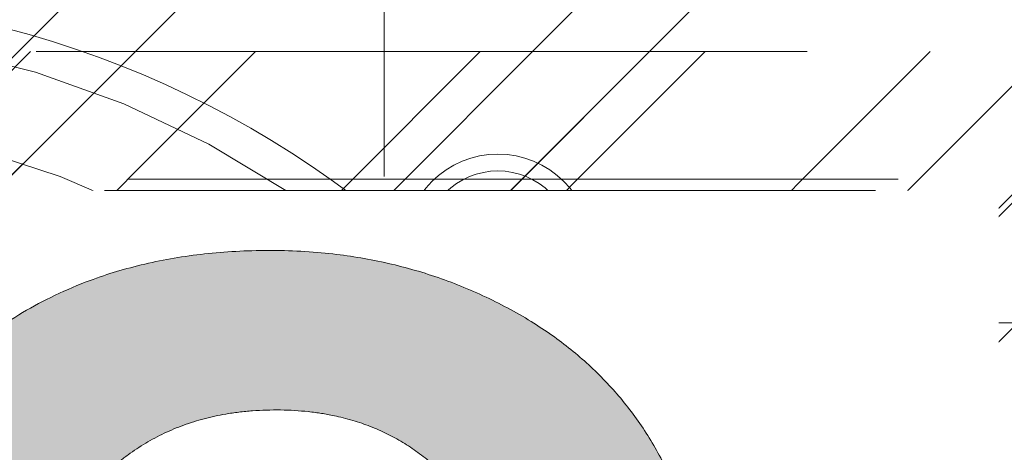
# Model space of a CAD drawing. Header units: inches. Extents: x -467 to -292, y -214 to 28.
# Tile 76 of 81: x -330.739 to -329.037, y 22.087 to 22.835. Entities that reach past the tile are written whole.
import ezdxf

# ---------------------------------------------------------------- set-up
doc = ezdxf.new("R2010")
doc.units = ezdxf.units.IN
doc.header["$LTSCALE"] = 32
doc.header["$MEASUREMENT"] = 0
doc.linetypes.add('Dash Style-1', pattern=[0.083328, 0.041656, -0.041672])
for name, color, linetype, lineweight in [('Black', 7, 'Continuous', 18), ('DashLine', 7, 'Dash Style-1', 13), ('DashLineFill', 7, 'Dash Style-1', 13), ('Drawing', 7, 'Continuous', 18), ('Metal-Black', 7, 'Continuous', 18), ('Metal-DeskStructure', 7, 'Continuous', 13), ('None', 7, 'Continuous', 18), ('Plastic-BracketCover', 7, 'Continuous', 13), ('SolidLine', 7, 'Continuous', 15), ('Wood_1-H', 7, 'Continuous', 13)]:
    doc.layers.add(name, color=color, linetype=linetype, lineweight=lineweight)
doc.layers.add('Electrical', color=1, linetype='Dash Style-1', lineweight=15, true_color=0xff0000)
doc.layers.add('Metal-Leg', color=7, linetype='Continuous', lineweight=18, true_color=0x4c4c4c)
pattern_1 = [(45, (0, 0), (-1.61301565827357, 1.935715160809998), []), (45, (-1.0608, 1.0608), (-0.4723460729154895, 0.4167612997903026), [])]

# ---------------------------------------------------------------- blocks, each defined once
blk = doc.blocks.new('Group-25')
at = {"layer": 'Electrical', "linetype": 'Continuous', "lineweight": 5, "true_color": 0xdd0000}
h = blk.add_hatch(dxfattribs=at)
h.set_pattern_fill('ElectricalHatch', color=12, style=0, pattern_type=2)
h.set_pattern_definition([(45, (0, 0), (-0.3333333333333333, -0.7222222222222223), [])])
h.paths.add_polyline_path([(12.75787401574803, -15.69685039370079), (119.1751968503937, -15.69685039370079), (119.1751968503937, -16.16535433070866), (12.75787401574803, -16.16535433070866)])
at = {"layer": 'Electrical', "flags": 128}
blk.add_lwpolyline([(12.75787401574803, -15.69685039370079), (119.1751968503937, -15.69685039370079), (119.1751968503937, -16.16535433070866), (12.75787401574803, -16.16535433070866)], close=True, dxfattribs=at)
blk = doc.blocks.new('Group-26')
at = {"layer": 'None'}
blk.add_blockref('Group-25', (0, 0), dxfattribs=at)
blk = doc.blocks.new('SL Overhead (2D)')
at = {"layer": 'None'}
blk.add_blockref('Group-26', (0, 0), dxfattribs=at)
at = {"layer": 'Drawing', "color": 0, "flags": 1}
for tag in ['Tag', 'Catalog', 'Option1', 'Option2', 'Option3', 'Option4', 'Option5', 'Option6', 'Option7', 'Option8', 'Option9', 'Option10', 'Option11', 'Option12', 'Custom', 'FinishGroup', 'Discount', 'Item2', 'Item3', 'Item6', 'Item9', 'Item10', 'Item12', 'Item13', 'Item16', 'Item19', 'Item20', 'Item21', 'Item22', 'Item23', 'Item24', 'Item25', 'Item8', 'Item18', 'Item1', 'Item4', 'Item5', 'Item7', 'Item11', 'Item14', 'Item15', 'Item17']:
    blk.add_attdef(tag, (-82.6695550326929, -130.5264635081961), '', height=0.007086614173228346, dxfattribs=at)
blk = doc.blocks.new('Group-48')
at = {"layer": 'Plastic-BracketCover', "color": 7}
blk.add_open_spline([(1.38164285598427, 0.884128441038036), (1.463766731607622, 0.884128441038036), (1.549581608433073, 0.884128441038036), (1.553272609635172, 0.8804374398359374), (1.555118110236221, 0.8730554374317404), (1.55696180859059, 0.8619824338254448), (1.55696180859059, 0.8453729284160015), (1.555118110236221, 0.8342999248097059), (1.553272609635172, 0.8269179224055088), (1.549581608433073, 0.8232269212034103), (1.463766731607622, 0.8232269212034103), (1.38164285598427, 0.8232269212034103), (1.255227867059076, 0.7604808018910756), (1.128812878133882, 0.6977346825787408), (1.119585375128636, 0.6940436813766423), (1.112203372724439, 0.692198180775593), (1.106666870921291, 0.6958891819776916), (1.104821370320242, 0.7106531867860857), (1.104821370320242, 0.7327991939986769), (1.106666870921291, 0.7457176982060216), (1.10851237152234, 0.7530997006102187), (1.114048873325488, 0.7567907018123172), (1.117739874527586, 0.7586362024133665), (1.181408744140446, 0.789086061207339), (1.245077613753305, 0.8195359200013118), (1.263532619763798, 0.8287634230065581), (1.304133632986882, 0.8453729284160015), (1.324432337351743, 0.8546004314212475), (1.324432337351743, 0.8555231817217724), (1.324432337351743, 0.856445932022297), (1.28383402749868, 0.871209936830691), (1.246923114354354, 0.8896649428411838), (1.18233149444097, 0.9201148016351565), (1.117739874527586, 0.9505646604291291), (1.114048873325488, 0.9524101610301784), (1.10851237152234, 0.9561011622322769), (1.106666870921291, 0.963483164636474), (1.104821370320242, 0.9745561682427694), (1.104821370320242, 0.9967021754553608), (1.107589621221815, 1.016079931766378), (1.121430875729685, 1.013311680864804), (1.128812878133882, 1.009620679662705), (1.255227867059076, 0.9468745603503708), (1.38164285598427, 0.884128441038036)], degree=2, knots=[0, 0, 0, 0.05246714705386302, 0.05482524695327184, 0.05718334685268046, 0.05954144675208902, 0.06189954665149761, 0.06484717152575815, 0.06779479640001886, 0.07074242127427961, 0.07369004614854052, 0.1392739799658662, 0.1392739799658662, 0.251980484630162, 0.251980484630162, 0.259917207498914, 0.267853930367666, 0.2757906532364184, 0.2837273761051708, 0.2916640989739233, 0.2996008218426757, 0.307537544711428, 0.31547426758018, 0.31547426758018, 0.4512108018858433, 0.4512108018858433, 0.4908944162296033, 0.5305780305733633, 0.5305780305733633, 0.5322202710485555, 0.5322202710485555, 0.6091019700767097, 0.6091019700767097, 0.7421406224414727, 0.7421406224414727, 0.7498287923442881, 0.7575169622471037, 0.7652051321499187, 0.7728933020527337, 0.7836567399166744, 0.8051836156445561, 0.8159470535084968, 0.8159470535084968, 1, 1, 1], dxfattribs=at)
blk = doc.blocks.new('1BRPFY-Leg_Plate (2D)')
at = {"layer": 'DashLineFill', "linetype": 'Continuous', "lineweight": 13}
h = blk.add_hatch(dxfattribs=at)
h.set_pattern_fill('Steel', color=253, style=0, pattern_type=2)
h.set_pattern_definition(pattern_1)
edge = h.paths.add_edge_path()
edge.add_arc((-1.704724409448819, -1.704724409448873), 0.125984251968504, 179.9999999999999, 269.9999999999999)
edge.add_line((-1.704724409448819, -1.830708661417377), (1.704724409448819, -1.830708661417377))
edge.add_arc((1.704724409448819, -1.704724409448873), 0.125984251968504, 270.0000000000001, 360.0000000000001)
edge.add_line((1.830708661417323, -1.704724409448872), (1.830708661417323, 1.704724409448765))
edge.add_arc((1.704724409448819, 1.704724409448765), 0.1259842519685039, 0, 90)
edge.add_line((1.704724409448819, 1.830708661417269), (-1.704724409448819, 1.830708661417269))
edge.add_arc((-1.704724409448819, 1.704724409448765), 0.1259842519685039, 90, 180)
edge.add_line((-1.830708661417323, 1.704724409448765), (-1.830708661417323, -1.704724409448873))
at = {"layer": 'DashLineFill', "flags": 128}
blk.add_lwpolyline([(-1.830708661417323, -1.704724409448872, 0.414213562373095), (-1.704724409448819, -1.830708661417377), (1.704724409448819, -1.830708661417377, 0.414213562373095), (1.830708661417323, -1.704724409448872), (1.830708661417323, 1.704724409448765, 0.414213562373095), (1.704724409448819, 1.830708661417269), (-1.704724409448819, 1.830708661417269, 0.414213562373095), (-1.830708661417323, 1.704724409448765)], format="xyb", close=True, dxfattribs=at)
at = {"layer": 'SolidLine', "flags": 128}
blk.add_lwpolyline([(1.279527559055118, 1.44094488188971), (1.295349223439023, 1.440167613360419), (1.31101851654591, 1.437843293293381), (1.326384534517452, 1.433994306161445), (1.341299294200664, 1.428657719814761), (1.355619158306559, 1.421884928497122), (1.369206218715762, 1.413741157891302), (1.381929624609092, 1.404304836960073), (1.393666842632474, 1.393666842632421), (1.404304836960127, 1.381929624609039), (1.413741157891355, 1.369206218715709), (1.421884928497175, 1.355619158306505), (1.428657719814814, 1.341299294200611), (1.433994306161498, 1.326384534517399), (1.437843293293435, 1.311018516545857), (1.440167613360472, 1.29534922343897), (1.440944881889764, 1.279527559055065), (1.440167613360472, 1.263705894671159), (1.437843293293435, 1.248036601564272), (1.433994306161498, 1.23267058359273), (1.428657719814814, 1.217755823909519), (1.421884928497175, 1.203435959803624), (1.413741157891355, 1.18984889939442), (1.404304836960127, 1.17712549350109), (1.393666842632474, 1.165388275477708), (1.381929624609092, 1.154750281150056), (1.369206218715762, 1.145313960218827), (1.355619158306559, 1.137170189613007), (1.341299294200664, 1.130397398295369), (1.326384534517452, 1.125060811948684), (1.31101851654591, 1.121211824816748), (1.295349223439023, 1.11888750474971), (1.279527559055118, 1.118110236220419), (1.263705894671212, 1.11888750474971), (1.248036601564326, 1.121211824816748), (1.232670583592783, 1.125060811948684), (1.217755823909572, 1.130397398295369), (1.203435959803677, 1.137170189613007), (1.189848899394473, 1.145313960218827), (1.177125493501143, 1.154750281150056), (1.165388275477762, 1.165388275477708), (1.154750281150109, 1.17712549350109), (1.14531396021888, 1.18984889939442), (1.137170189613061, 1.203435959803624), (1.130397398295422, 1.217755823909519), (1.125060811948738, 1.23267058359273), (1.121211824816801, 1.248036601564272), (1.118887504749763, 1.263705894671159), (1.118110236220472, 1.279527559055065), (1.118887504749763, 1.29534922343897), (1.121211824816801, 1.311018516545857), (1.125060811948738, 1.326384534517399), (1.130397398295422, 1.341299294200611), (1.137170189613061, 1.355619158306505), (1.14531396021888, 1.369206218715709), (1.154750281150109, 1.381929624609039), (1.165388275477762, 1.393666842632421), (1.177125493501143, 1.404304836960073), (1.189848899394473, 1.413741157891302), (1.203435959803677, 1.421884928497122), (1.217755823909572, 1.428657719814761), (1.232670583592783, 1.433994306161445), (1.248036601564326, 1.437843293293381), (1.263705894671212, 1.440167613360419)], close=True, dxfattribs=at)
at = {"layer": 'Plastic-BracketCover', "color": 7}
blk.add_blockref('Group-48', (0, 0), dxfattribs=at)
blk = doc.blocks.new('1BRPX5-Util_Bkt_Sm-F (2D)')
at = {"layer": 'DashLineFill', "linetype": 'Continuous', "lineweight": 13}
h = blk.add_hatch(dxfattribs=at)
h.set_pattern_fill('Steel', color=253, style=0, pattern_type=2)
h.set_pattern_definition(pattern_1)
edge = h.paths.add_edge_path()
edge.add_line((-4.468503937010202, 4.413385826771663), (-3.12992125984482, 4.413385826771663))
edge.add_line((-3.12992125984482, 4.413385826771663), (-3.12992125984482, -1.854330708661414))
edge.add_line((-3.12992125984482, -1.854330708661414), (-4.468503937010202, -1.854330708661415))
edge.add_line((-4.468503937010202, -1.854330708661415), (-4.468503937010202, -1.988188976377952))
edge.add_line((-4.468503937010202, -1.988188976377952), (-2.421259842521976, -1.988188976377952))
edge.add_line((-2.421259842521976, -1.988188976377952), (-2.421259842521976, -2.366141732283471))
edge.add_arc((-2.303149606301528, -2.366141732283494), 0.1181102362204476, 179.9999999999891, 270.000000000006)
edge.add_line((-2.303149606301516, -2.484251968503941), (2.303149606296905, -2.484251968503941))
edge.add_arc((2.303149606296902, -2.366141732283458), 0.1181102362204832, 270.0000000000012, 359.9999999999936)
edge.add_line((2.421259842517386, -2.366141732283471), (2.421259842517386, -1.988188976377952))
edge.add_line((2.421259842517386, -1.988188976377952), (4.468503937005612, -1.988188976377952))
edge.add_line((4.468503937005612, -1.988188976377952), (4.468503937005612, -1.854330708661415))
edge.add_line((4.468503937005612, -1.854330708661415), (3.12992125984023, -1.854330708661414))
edge.add_line((3.12992125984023, -1.854330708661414), (3.12992125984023, 4.413385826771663))
edge.add_line((3.12992125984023, 4.413385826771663), (4.468503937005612, 4.413385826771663))
edge.add_line((4.468503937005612, 4.413385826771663), (4.468503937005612, 4.547244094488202))
edge.add_line((4.468503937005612, 4.547244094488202), (2.421259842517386, 4.547244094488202))
edge.add_line((2.421259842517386, 4.547244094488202), (2.421259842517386, 4.925196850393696))
edge.add_arc((2.303149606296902, 4.925196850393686), 0.1181102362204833, 5.365542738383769e-12, 89.99999999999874)
edge.add_line((2.303149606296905, 5.043307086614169), (-2.303149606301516, 5.043307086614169))
edge.add_arc((-2.303149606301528, 4.92519685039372), 0.1181102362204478, 89.99999999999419, 180.0000000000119)
edge.add_line((-2.421259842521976, 4.925196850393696), (-2.421259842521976, 4.547244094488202))
edge.add_line((-2.421259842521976, 4.547244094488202), (-4.468503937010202, 4.547244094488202))
edge.add_line((-4.468503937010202, 4.547244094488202), (-4.468503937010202, 4.413385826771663))
at = {"layer": 'SolidLine', "flags": 128}
blk.add_lwpolyline([(1.279527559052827, 1.15496456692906), (1.26693235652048, 1.155583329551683), (1.254458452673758, 1.157433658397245), (1.242225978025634, 1.16049773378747), (1.23035273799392, 1.164746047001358), (1.218953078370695, 1.170137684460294), (1.208136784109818, 1.17662072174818), (1.19800802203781, 1.184132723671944), (1.188664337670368, 1.192601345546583), (1.180195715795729, 1.201945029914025), (1.172683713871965, 1.212073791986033), (1.166200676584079, 1.222890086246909), (1.160809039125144, 1.234289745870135), (1.156560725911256, 1.246162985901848), (1.15349665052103, 1.258395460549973), (1.151646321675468, 1.270869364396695), (1.151027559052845, 1.283464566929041), (1.151646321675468, 1.296059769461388), (1.15349665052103, 1.30853367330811), (1.156560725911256, 1.320766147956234), (1.160809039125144, 1.332639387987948), (1.166200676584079, 1.344039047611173), (1.172683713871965, 1.35485534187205), (1.180195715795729, 1.364984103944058), (1.188664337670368, 1.374327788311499), (1.19800802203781, 1.382796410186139), (1.208136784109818, 1.390308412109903), (1.218953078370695, 1.396791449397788), (1.23035273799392, 1.402183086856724), (1.242225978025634, 1.406431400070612), (1.254458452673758, 1.409495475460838), (1.26693235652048, 1.4113458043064), (1.279527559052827, 1.411964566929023), (1.292122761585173, 1.4113458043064), (1.304596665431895, 1.409495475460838), (1.316829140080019, 1.406431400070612), (1.328702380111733, 1.402183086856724), (1.340102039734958, 1.396791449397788), (1.350918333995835, 1.390308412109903), (1.361047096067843, 1.382796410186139), (1.370390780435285, 1.374327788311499), (1.378859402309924, 1.364984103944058), (1.386371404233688, 1.35485534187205), (1.392854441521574, 1.344039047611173), (1.39824607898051, 1.332639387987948), (1.402494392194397, 1.320766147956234), (1.405558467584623, 1.30853367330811), (1.407408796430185, 1.296059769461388), (1.408027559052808, 1.283464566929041), (1.407408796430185, 1.270869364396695), (1.405558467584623, 1.258395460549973), (1.402494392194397, 1.246162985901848), (1.39824607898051, 1.234289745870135), (1.392854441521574, 1.222890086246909), (1.386371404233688, 1.212073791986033), (1.378859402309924, 1.201945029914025), (1.370390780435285, 1.192601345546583), (1.361047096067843, 1.184132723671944), (1.350918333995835, 1.17662072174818), (1.340102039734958, 1.170137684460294), (1.328702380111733, 1.164746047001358), (1.316829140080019, 1.16049773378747), (1.304596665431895, 1.157433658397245), (1.292122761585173, 1.155583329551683)], close=True, dxfattribs=at)
blk.add_lwpolyline([(0.4214361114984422, 1.054709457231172), (0.4571237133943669, 1.081177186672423), (0.4952337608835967, 1.10401947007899), (0.5353992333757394, 1.123016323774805), (0.577233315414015, 1.137984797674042), (0.6203331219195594, 1.148780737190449), (0.6642835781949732, 1.155300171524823), (0.708661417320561, 1.15748031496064), (0.7530392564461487, 1.155300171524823), (0.7969897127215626, 1.148780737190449), (0.840089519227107, 1.137984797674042), (0.8819236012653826, 1.123016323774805), (0.9220890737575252, 1.10401947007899), (0.960199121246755, 1.081177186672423), (0.9958867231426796, 1.054709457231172), (1.028808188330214, 1.024871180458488), (1.058646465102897, 0.991949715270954), (1.085114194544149, 0.9562621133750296), (1.107956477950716, 0.9181520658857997)], dxfattribs=at)
blk = doc.blocks.new('Slate-LegBrace (2D)')
at = {"layer": 'DashLineFill', "linetype": 'Continuous', "lineweight": 13}
h = blk.add_hatch(dxfattribs=at)
h.set_pattern_fill('Steel', color=253, style=0, pattern_type=2)
h.set_pattern_definition(pattern_1)
edge = h.paths.add_edge_path()
edge.add_line((-2.199587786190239, 0.1351515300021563), (-1.374775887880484, 0.1351515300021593))
edge.add_arc((3.636636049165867e-15, 0.01355418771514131), 1.380142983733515, 5.054592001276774, 174.9454079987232, ccw=False)
edge.add_line((1.374775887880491, 0.1351515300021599), (2.199718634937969, 0.1351515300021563))
edge.add_arc((6.542437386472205e-05, 0.01705725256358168), 2.202821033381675, 3.07312710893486, 176.9268728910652)
h = blk.add_hatch(dxfattribs=at)
h.set_pattern_fill('Steel', color=253, style=0, pattern_type=2)
h.set_pattern_definition(pattern_1)
edge = h.paths.add_edge_path()
edge.add_line((-2.191696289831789, 0.2375138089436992), (-1.463739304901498, 0.2375137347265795))
edge.add_arc((6.542437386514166e-05, 0.017041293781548), 1.480314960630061, 8.565281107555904, 171.4347188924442, ccw=False)
edge.add_line((1.463870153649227, 0.2375137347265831), (2.191827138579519, 0.2375138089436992))
edge.add_line((2.191827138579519, 0.2375138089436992), (2.19971863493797, 0.1351515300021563))
edge.add_line((2.19971863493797, 0.1351515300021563), (1.374775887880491, 0.1351515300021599))
edge.add_arc((3.356894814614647e-15, 0.01355418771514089), 1.380142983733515, 5.054592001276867, 174.9454079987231)
edge.add_line((-1.374775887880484, 0.1351515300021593), (-2.19958778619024, 0.1351515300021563))
edge.add_line((-2.19958778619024, 0.1351515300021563), (-2.191696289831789, 0.2375138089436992))
h = blk.add_hatch(dxfattribs=at)
h.set_pattern_fill('Steel', color=253, style=0, pattern_type=2)
h.set_pattern_definition(pattern_1)
h.paths.add_polyline_path([(1.738774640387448, 0.9363963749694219), (1.7304820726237, 0.9368037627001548), (1.722269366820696, 0.9380220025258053), (1.714215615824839, 0.940039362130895), (1.706398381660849, 0.9428364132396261), (1.698892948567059, 0.9463862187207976), (1.691771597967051, 0.9506545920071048), (1.685102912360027, 0.9556004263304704), (1.678951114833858, 0.9611760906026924), (1.673375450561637, 0.9673278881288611), (1.668429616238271, 0.9739965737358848), (1.664161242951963, 0.9811179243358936), (1.660611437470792, 0.9886233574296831), (1.657814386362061, 0.9964405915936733), (1.655797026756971, 1.00449434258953), (1.654578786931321, 1.012707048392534), (1.654171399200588, 1.020999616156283), (1.654578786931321, 1.029292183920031), (1.655797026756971, 1.037504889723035), (1.657814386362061, 1.045558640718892), (1.660611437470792, 1.053375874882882), (1.664161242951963, 1.060881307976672), (1.668429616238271, 1.06800265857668), (1.673375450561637, 1.074671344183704), (1.678951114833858, 1.080823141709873), (1.685102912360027, 1.086398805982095), (1.691771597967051, 1.09134464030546), (1.698892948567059, 1.095613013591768), (1.706398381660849, 1.099162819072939), (1.714215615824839, 1.10195987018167), (1.722269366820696, 1.10397722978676), (1.7304820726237, 1.10519546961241), (1.738774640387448, 1.105602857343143), (1.747067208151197, 1.10519546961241), (1.755279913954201, 1.10397722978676), (1.763333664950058, 1.10195987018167), (1.771150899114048, 1.099162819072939), (1.778656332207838, 1.095613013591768), (1.785777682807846, 1.09134464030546), (1.79244636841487, 1.086398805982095), (1.798598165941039, 1.080823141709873), (1.804173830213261, 1.074671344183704), (1.809119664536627, 1.06800265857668), (1.813388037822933, 1.060881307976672), (1.816937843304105, 1.053375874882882), (1.819734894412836, 1.045558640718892), (1.821752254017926, 1.037504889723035), (1.822970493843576, 1.029292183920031), (1.823377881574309, 1.020999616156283), (1.822970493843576, 1.012707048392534), (1.821752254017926, 1.00449434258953), (1.819734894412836, 0.9964405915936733), (1.816937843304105, 0.9886233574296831), (1.813388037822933, 0.9811179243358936), (1.809119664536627, 0.9739965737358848), (1.804173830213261, 0.9673278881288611), (1.798598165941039, 0.9611760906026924), (1.79244636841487, 0.9556004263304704), (1.785777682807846, 0.9506545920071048), (1.778656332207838, 0.9463862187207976), (1.771150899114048, 0.9428364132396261), (1.763333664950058, 0.940039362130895), (1.755279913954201, 0.9380220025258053), (1.747067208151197, 0.9368037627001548)])
at = {"layer": 'DashLineFill', "flags": 128}
for points in [[(-2.199587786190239, 0.1351515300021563), (-1.374775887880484, 0.1351515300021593, -0.9154551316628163), (1.374775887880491, 0.1351515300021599), (2.199718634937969, 0.1351515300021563, 0.9477524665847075)], [(-2.191696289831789, 0.2375138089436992), (-1.463739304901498, 0.2375137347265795, -0.8606629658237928), (1.463870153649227, 0.2375137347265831), (2.191827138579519, 0.2375138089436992), (2.19971863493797, 0.1351515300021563), (1.374775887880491, 0.1351515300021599, 0.9154551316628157), (-1.374775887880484, 0.1351515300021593), (-2.19958778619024, 0.1351515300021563)]]:
    blk.add_lwpolyline(points, format="xyb", close=True, dxfattribs=at)
blk.add_lwpolyline([(1.738774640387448, 0.9363963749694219), (1.7304820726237, 0.9368037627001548), (1.722269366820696, 0.9380220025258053), (1.714215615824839, 0.940039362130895), (1.706398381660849, 0.9428364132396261), (1.698892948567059, 0.9463862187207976), (1.691771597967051, 0.9506545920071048), (1.685102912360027, 0.9556004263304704), (1.678951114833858, 0.9611760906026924), (1.673375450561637, 0.9673278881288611), (1.668429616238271, 0.9739965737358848), (1.664161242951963, 0.9811179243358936), (1.660611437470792, 0.9886233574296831), (1.657814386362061, 0.9964405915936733), (1.655797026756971, 1.00449434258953), (1.654578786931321, 1.012707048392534), (1.654171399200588, 1.020999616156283), (1.654578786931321, 1.029292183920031), (1.655797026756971, 1.037504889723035), (1.657814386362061, 1.045558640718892), (1.660611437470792, 1.053375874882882), (1.664161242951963, 1.060881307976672), (1.668429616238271, 1.06800265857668), (1.673375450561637, 1.074671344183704), (1.678951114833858, 1.080823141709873), (1.685102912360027, 1.086398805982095), (1.691771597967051, 1.09134464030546), (1.698892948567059, 1.095613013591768), (1.706398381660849, 1.099162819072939), (1.714215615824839, 1.10195987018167), (1.722269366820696, 1.10397722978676), (1.7304820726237, 1.10519546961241), (1.738774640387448, 1.105602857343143), (1.747067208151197, 1.10519546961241), (1.755279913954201, 1.10397722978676), (1.763333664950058, 1.10195987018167), (1.771150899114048, 1.099162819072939), (1.778656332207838, 1.095613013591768), (1.785777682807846, 1.09134464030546), (1.79244636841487, 1.086398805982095), (1.798598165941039, 1.080823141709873), (1.804173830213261, 1.074671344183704), (1.809119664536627, 1.06800265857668), (1.813388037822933, 1.060881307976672), (1.816937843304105, 1.053375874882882), (1.819734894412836, 1.045558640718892), (1.821752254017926, 1.037504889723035), (1.822970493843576, 1.029292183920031), (1.823377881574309, 1.020999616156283), (1.822970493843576, 1.012707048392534), (1.821752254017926, 1.00449434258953), (1.819734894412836, 0.9964405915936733), (1.816937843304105, 0.9886233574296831), (1.813388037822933, 0.9811179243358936), (1.809119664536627, 0.9739965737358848), (1.804173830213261, 0.9673278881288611), (1.798598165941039, 0.9611760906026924), (1.79244636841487, 0.9556004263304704), (1.785777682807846, 0.9506545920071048), (1.778656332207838, 0.9463862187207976), (1.771150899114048, 0.9428364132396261), (1.763333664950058, 0.940039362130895), (1.755279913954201, 0.9380220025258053), (1.747067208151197, 0.9368037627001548)], close=True, dxfattribs=at)
blk = doc.blocks.new('TLLegSleeve (2D)')
at = {"layer": 'DashLineFill', "linetype": 'Continuous', "lineweight": 13}
h = blk.add_hatch(dxfattribs=at)
h.set_pattern_fill('Steel', color=253, style=0, pattern_type=2)
h.set_pattern_definition(pattern_1)
edge = h.paths.add_edge_path()
edge.add_line((1.08267716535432, 1.402343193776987), (1.08267716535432, 2.913385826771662))
edge.add_arc((-1.707523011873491e-13, 2.913385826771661), 1.08267716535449, 4.479377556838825e-14, 180)
edge.add_line((-1.082677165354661, 2.913385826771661), (-1.08267716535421, 1.402343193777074))
edge.add_arc((-1.332267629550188e-15, 2.886579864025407e-15), 1.771653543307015, 127.6698869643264, 412.330113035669)
edge.add_line((1.08267716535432, 1.402343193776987), (1.08267716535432, 1.402343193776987))
edge = h.paths.add_edge_path()
edge.add_arc((1.665334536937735e-15, 2.91338582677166), 0.7480314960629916, 180, 360)
edge.add_arc((1.665334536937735e-15, 2.91338582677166), 0.7480314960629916, 9.54166404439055e-15, 180)
edge.add_line((-0.7480314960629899, 2.91338582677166), (-0.7480314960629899, 2.91338582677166))
edge = h.paths.add_edge_path()
edge.add_arc((-1.723066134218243e-13, 5.70119602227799e-16), 1.437007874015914, 180, 360)
edge.add_arc((-1.723066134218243e-13, 9.149983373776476e-17), 1.437007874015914, 9.541664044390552e-15, 180)
edge.add_line((-1.437007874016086, 3.308097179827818e-16), (-1.437007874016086, 3.308097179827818e-16))
at = {"layer": 'DashLine', "color": 8, "flags": 128}
blk.add_lwpolyline([(1.653543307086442, 1.118599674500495e-14), (1.645581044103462, -0.1620755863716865), (1.621770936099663, -0.3225902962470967), (1.582342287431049, -0.4799982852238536), (1.527674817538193, -0.6327836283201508), (1.45829500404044, -0.7794749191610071), (1.374871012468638, -0.9186594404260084), (1.278206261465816, -1.048996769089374), (1.169231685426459, -1.169231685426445), (1.048996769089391, -1.278206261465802), (0.918659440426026, -1.374871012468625), (0.7794749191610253, -1.458295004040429), (0.6327836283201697, -1.527674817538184), (0.4799982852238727, -1.582342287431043), (0.3225902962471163, -1.621770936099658), (0.1620755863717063, -1.645581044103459), (8.723964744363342e-15, -1.653543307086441), (-0.162075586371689, -1.645581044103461), (-0.3225902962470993, -1.621770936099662), (-0.4799982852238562, -1.582342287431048), (-0.6327836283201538, -1.527674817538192), (-0.7794749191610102, -1.458295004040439), (-0.9186594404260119, -1.374871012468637), (-1.048996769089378, -1.278206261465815), (-1.169231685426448, -1.169231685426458), (-1.278206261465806, -1.048996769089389), (-1.374871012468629, -0.9186594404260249), (-1.458295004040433, -0.7794749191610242), (-1.527674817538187, -0.6327836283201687), (-1.582342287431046, -0.4799982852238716), (-1.621770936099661, -0.3225902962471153), (-1.645581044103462, -0.1620755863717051), (-1.653543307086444, -7.741682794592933e-15), (-1.645581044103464, 0.1620755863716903), (-1.621770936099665, 0.3225902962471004), (-1.582342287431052, 0.4799982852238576), (-1.527674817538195, 0.6327836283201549), (-1.458295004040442, 0.7794749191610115), (-1.37487101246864, 0.918659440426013), (-1.278206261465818, 1.048996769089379), (-1.169231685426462, 1.169231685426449), (-1.048996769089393, 1.278206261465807), (-0.9186594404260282, 1.37487101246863), (-0.7794749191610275, 1.458295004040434), (-0.6327836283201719, 1.527674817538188), (-0.479998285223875, 1.582342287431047), (-0.3225902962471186, 1.621770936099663), (-0.1620755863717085, 1.645581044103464), (-1.096189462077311e-14, 1.653543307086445), (0.1620755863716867, 1.645581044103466), (0.3225902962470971, 1.621770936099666), (0.479998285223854, 1.582342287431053), (0.6327836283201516, 1.527674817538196), (0.7794749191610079, 1.458295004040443), (0.9186594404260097, 1.374871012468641), (1.048996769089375, 1.278206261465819), (1.169231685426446, 1.169231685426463), (1.278206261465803, 1.048996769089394), (1.374871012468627, 0.9186594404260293), (1.458295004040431, 0.7794749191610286), (1.527674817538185, 0.6327836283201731), (1.582342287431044, 0.4799982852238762), (1.621770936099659, 0.3225902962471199), (1.64558104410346, 0.1620755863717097)], close=True, dxfattribs=at)
at = {"layer": 'DashLineFill', "flags": 128}
for points in [[(1.08267716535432, 1.402343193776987), (1.08267716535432, 2.913385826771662, 0.9999999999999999), (-1.082677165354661, 2.913385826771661), (-1.08267716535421, 1.402343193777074, 2.931618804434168), (1.08267716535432, 1.402343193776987)], [(-1.437007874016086, 3.308097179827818e-16, 0.9999999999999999), (1.437007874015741, 3.308097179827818e-16, 0.9999999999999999), (-1.437007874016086, 3.308097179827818e-16)]]:
    blk.add_lwpolyline(points, format="xyb", close=True, dxfattribs=at)
blk = doc.blocks.new('Group-54')
at = {"layer": 'SolidLine', "flags": 128}
blk.add_lwpolyline([(61.24015748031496, -5.31496062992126, -0.4142135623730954), (62.95275590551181, -3.602362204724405, -0.414213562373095), (64.66535433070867, -5.31496062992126, -0.4142135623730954), (62.95275590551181, -7.027559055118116, -0.414213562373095)], format="xyb", close=True, dxfattribs=at)
at = {"layer": 'Wood_1-H', "color": 7}
for name, p in [('1BRPX5-Util_Bkt_Sm-F (2D)', (62.95275590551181, -5.314960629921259)), ('TLLegSleeve (2D)', (62.95275590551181, -5.31496062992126)), ('Slate-LegBrace (2D)', (62.95275590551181, -5.31496062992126)), ('1BRPFY-Leg_Plate (2D)', (62.95275590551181, -5.31496062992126))]:
    blk.add_blockref(name, p, dxfattribs=at)
blk = doc.blocks.new('TL14_lower_leg (2D)')
at = {"layer": 'DashLine', "flags": 128}
blk.add_lwpolyline([(-1.777195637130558e-14, 1.377952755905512), (0.1350629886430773, 1.371317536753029), (0.2688252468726, 1.351475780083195), (0.3999985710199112, 1.318618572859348), (0.5273196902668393, 1.27306234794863), (0.649562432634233, 1.215245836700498), (0.7655495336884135, 1.14572584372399), (0.8741639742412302, 1.065171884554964), (0.9743597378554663, 0.9743597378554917), (1.065171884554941, 0.8741639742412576), (1.14572584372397, 0.7655495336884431), (1.215245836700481, 0.6495624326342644), (1.273062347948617, 0.5273196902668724), (1.318618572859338, 0.3999985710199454), (1.351475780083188, 0.2688252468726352), (1.371317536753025, 0.1350629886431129), (1.377952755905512, 1.783045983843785e-14), (1.371317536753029, -0.1350629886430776), (1.351475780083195, -0.2688252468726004), (1.318618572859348, -0.3999985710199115), (1.27306234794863, -0.5273196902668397), (1.215245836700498, -0.6495624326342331), (1.145725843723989, -0.7655495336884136), (1.065171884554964, -0.8741639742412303), (0.9743597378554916, -0.9743597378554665), (0.8741639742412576, -1.065171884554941), (0.7655495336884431, -1.14572584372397), (0.6495624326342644, -1.215245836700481), (0.5273196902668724, -1.273062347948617), (0.3999985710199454, -1.318618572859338), (0.2688252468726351, -1.351475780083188), (0.135062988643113, -1.371317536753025), (1.777195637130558e-14, -1.377952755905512), (-0.1350629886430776, -1.371317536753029), (-0.2688252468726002, -1.351475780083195), (-0.3999985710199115, -1.318618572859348), (-0.5273196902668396, -1.27306234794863), (-0.6495624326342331, -1.215245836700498), (-0.7655495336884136, -1.14572584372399), (-0.8741639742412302, -1.065171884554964), (-0.9743597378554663, -0.9743597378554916), (-1.065171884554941, -0.8741639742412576), (-1.14572584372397, -0.7655495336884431), (-1.215245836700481, -0.6495624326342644), (-1.273062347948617, -0.5273196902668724), (-1.318618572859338, -0.3999985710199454), (-1.351475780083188, -0.2688252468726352), (-1.371317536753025, -0.1350629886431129), (-1.377952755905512, -1.783045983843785e-14), (-1.371317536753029, 0.1350629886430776), (-1.351475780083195, 0.2688252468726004), (-1.318618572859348, 0.3999985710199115), (-1.27306234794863, 0.5273196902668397), (-1.215245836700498, 0.6495624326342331), (-1.145725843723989, 0.7655495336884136), (-1.065171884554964, 0.8741639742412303), (-0.9743597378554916, 0.9743597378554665), (-0.8741639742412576, 1.065171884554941), (-0.7655495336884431, 1.14572584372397), (-0.6495624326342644, 1.215245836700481), (-0.5273196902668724, 1.273062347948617), (-0.3999985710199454, 1.318618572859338), (-0.2688252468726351, 1.351475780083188), (-0.135062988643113, 1.371317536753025)], close=True, dxfattribs=at)
blk = doc.blocks.new('1BRPT9-Bracket (2D)')
at = {"layer": 'DashLineFill', "linetype": 'Continuous', "lineweight": 13}
h = blk.add_hatch(dxfattribs=at)
h.set_pattern_fill('Steel', color=253, style=0, pattern_type=2)
h.set_pattern_definition(pattern_1)
edge = h.paths.add_edge_path()
edge.add_arc((1.677931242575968, -8.488188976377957), 0.2519685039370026, 269.999999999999, 360.0000000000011)
edge.add_line((1.929899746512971, -8.488188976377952), (1.929899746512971, -7.480314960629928))
edge.add_line((1.929899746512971, -7.480314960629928), (2.323600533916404, -7.480314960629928))
edge.add_line((2.323600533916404, -7.480314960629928), (2.323600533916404, 7.461135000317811))
edge.add_line((2.323600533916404, 7.461135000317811), (1.929899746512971, 7.480314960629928))
edge.add_line((1.929899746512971, 7.480314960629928), (1.929899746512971, 8.488188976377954))
edge.add_arc((1.677931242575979, 8.488188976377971), 0.2519685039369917, 359.999999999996, 450.0000000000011)
edge.add_line((1.677931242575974, 8.740157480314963), (-2.32206875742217, 8.740157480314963))
edge.add_line((-2.32206875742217, 8.740157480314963), (-2.32206875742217, -8.74015748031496))
edge.add_line((-2.32206875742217, -8.74015748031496), (1.677931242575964, -8.74015748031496))
blk = doc.blocks.new('Group-77')
at = {"layer": 'DashLineFill', "linetype": 'Continuous', "lineweight": 13}
h = blk.add_hatch(dxfattribs=at)
h.set_pattern_fill('Steel', color=253, style=0, pattern_type=2)
h.set_pattern_definition(pattern_1)
h.paths.add_polyline_path([(-2.066929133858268, 1.397637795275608), (2.066929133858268, 1.397637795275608), (2.066929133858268, 0.1377952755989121), (2.106299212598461, 0.1377952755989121), (2.106299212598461, -0.1377952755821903), (2.066929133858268, -0.1377952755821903), (2.066929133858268, -5.275590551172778), (2.106299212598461, -5.275590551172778), (2.106299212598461, -5.55118110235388), (2.066929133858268, -5.55118110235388), (2.066929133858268, -5.82677165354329), (-2.066929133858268, -5.82677165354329), (-2.066929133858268, -5.55118110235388), (-2.106299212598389, -5.55118110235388), (-2.106299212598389, -5.275590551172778), (-2.066929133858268, -5.275590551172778), (-2.066929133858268, -0.1377952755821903), (-2.106299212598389, -0.1377952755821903), (-2.106299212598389, 0.1377952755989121), (-2.066929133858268, 0.1377952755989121)])
at = {"layer": 'DashLineFill', "flags": 128}
blk.add_lwpolyline([(-2.066929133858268, 1.397637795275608), (2.066929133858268, 1.397637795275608), (2.066929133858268, 0.1377952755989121), (2.106299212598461, 0.1377952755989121), (2.106299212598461, -0.1377952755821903), (2.066929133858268, -0.1377952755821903), (2.066929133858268, -5.275590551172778), (2.106299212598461, -5.275590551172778), (2.106299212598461, -5.55118110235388), (2.066929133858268, -5.55118110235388), (2.066929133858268, -5.82677165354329), (-2.066929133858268, -5.82677165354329), (-2.066929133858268, -5.55118110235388), (-2.106299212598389, -5.55118110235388), (-2.106299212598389, -5.275590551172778), (-2.066929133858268, -5.275590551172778), (-2.066929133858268, -0.1377952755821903), (-2.106299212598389, -0.1377952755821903), (-2.106299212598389, 0.1377952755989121), (-2.066929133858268, 0.1377952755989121)], close=True, dxfattribs=at)
blk = doc.blocks.new('TL14_upper_leg (2D)')
at = {"layer": 'DashLine', "flags": 128}
blk.add_lwpolyline([(0, 1.22047244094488), (0.1196272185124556, 1.214595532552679), (0.2381023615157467, 1.197021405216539), (0.3542844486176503, 1.167919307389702), (0.4670545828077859, 1.127569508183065), (0.5753267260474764, 1.076360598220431), (0.6780581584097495, 1.01478574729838), (0.7742595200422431, 0.9434379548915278), (0.8630043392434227, 0.8630043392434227), (0.9434379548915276, 0.7742595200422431), (1.01478574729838, 0.6780581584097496), (1.076360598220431, 0.5753267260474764), (1.127569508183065, 0.467054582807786), (1.167919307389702, 0.3542844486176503), (1.197021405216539, 0.2381023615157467), (1.214595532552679, 0.1196272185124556), (1.22047244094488, 7.47323834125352e-17), (1.214595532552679, -0.1196272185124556), (1.197021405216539, -0.2381023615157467), (1.167919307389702, -0.3542844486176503), (1.127569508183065, -0.467054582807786), (1.076360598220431, -0.5753267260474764), (1.01478574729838, -0.6780581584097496), (0.9434379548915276, -0.7742595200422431), (0.8630043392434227, -0.8630043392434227), (0.7742595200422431, -0.9434379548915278), (0.6780581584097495, -1.01478574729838), (0.5753267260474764, -1.076360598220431), (0.4670545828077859, -1.127569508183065), (0.3542844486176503, -1.167919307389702), (0.2381023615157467, -1.197021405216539), (0.1196272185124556, -1.214595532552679), (0, -1.22047244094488), (-0.1196272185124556, -1.214595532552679), (-0.2381023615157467, -1.197021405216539), (-0.3542844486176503, -1.167919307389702), (-0.4670545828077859, -1.127569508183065), (-0.5753267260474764, -1.076360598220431), (-0.6780581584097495, -1.01478574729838), (-0.7742595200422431, -0.9434379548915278), (-0.8630043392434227, -0.8630043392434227), (-0.9434379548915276, -0.7742595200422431), (-1.01478574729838, -0.6780581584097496), (-1.076360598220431, -0.5753267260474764), (-1.127569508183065, -0.467054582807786), (-1.167919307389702, -0.3542844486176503), (-1.197021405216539, -0.2381023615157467), (-1.214595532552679, -0.1196272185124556), (-1.22047244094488, 7.47323834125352e-17), (-1.214595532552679, 0.1196272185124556), (-1.197021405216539, 0.2381023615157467), (-1.167919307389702, 0.3542844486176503), (-1.127569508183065, 0.467054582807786), (-1.076360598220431, 0.5753267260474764), (-1.01478574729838, 0.6780581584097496), (-0.9434379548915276, 0.7742595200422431), (-0.8630043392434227, 0.8630043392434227), (-0.7742595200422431, 0.9434379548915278), (-0.6780581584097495, 1.01478574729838), (-0.5753267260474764, 1.076360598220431), (-0.4670545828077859, 1.127569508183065), (-0.3542844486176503, 1.167919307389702), (-0.2381023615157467, 1.197021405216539), (-0.1196272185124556, 1.214595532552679)], close=True, dxfattribs=at)
at = {"layer": 'DashLine', "color": 7}
blk.add_blockref('Group-77', (0, 0), dxfattribs=at)
blk = doc.blocks.new('Group-79')
at = {"layer": 'Metal-DeskStructure', "linetype": 'Continuous', "lineweight": 0, "true_color": 0xff0000}
blk.add_hatch(color=1, dxfattribs=at).paths.add_polyline_path([(0.07759731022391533, -0.5856299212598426), (0.4220854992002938, -0.516732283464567), (0.4355843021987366, -0.5785483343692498), (0.4507819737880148, -0.6358900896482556), (0.4676785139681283, -0.6887575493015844), (0.4862739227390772, -0.7371507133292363), (0.5065682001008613, -0.7810695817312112), (0.5285613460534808, -0.8205141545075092), (0.5522533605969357, -0.8554844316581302), (0.5776442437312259, -0.8859804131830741), (0.6055245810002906, -0.912473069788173), (0.6366849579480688, -0.9354333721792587), (0.6711253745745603, -0.9548613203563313), (0.7088458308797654, -0.9707569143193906), (0.7498463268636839, -0.9831201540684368), (0.7941268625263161, -0.9919510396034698), (0.8416874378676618, -0.9972495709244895), (0.8925280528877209, -0.9990157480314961), (0.9512658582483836, -0.9966944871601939), (1.006370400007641, -0.9897307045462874), (1.057841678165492, -0.9781244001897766), (1.105679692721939, -0.9618755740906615), (1.149884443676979, -0.940984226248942), (1.190455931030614, -0.9154503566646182), (1.227394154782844, -0.8852739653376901), (1.260699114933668, -0.8504550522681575), (1.290219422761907, -0.8122047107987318), (1.31580368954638, -0.7717340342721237), (1.337451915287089, -0.7290430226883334), (1.355164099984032, -0.6841316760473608), (1.36894024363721, -0.6369999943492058), (1.378780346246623, -0.5876479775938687), (1.384684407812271, -0.5360756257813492), (1.386652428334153, -0.4822829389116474), (1.384583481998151, -0.4309545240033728), (1.378376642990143, -0.3819305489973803), (1.368031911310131, -0.33521101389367), (1.353549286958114, -0.2907959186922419), (1.334928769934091, -0.248685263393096), (1.312170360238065, -0.2088790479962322), (1.285274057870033, -0.1713772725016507), (1.254239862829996, -0.1361799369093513), (1.220009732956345, -0.1042626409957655), (1.183525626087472, -0.07660098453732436), (1.144787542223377, -0.05319496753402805), (1.10379548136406, -0.03404458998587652), (1.06054944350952, -0.01914985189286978), (1.015049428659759, -0.008510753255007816), (0.9672954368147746, -0.00212729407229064), (0.9172874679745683, 5.25655281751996e-07), (0.8956562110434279, -0.0005377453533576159), (0.8727465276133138, -0.00215255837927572), (0.8485584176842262, -0.00484391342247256), (0.823091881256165, -0.008611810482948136), (0.7963469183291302, -0.01345624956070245), (0.7683235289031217, -0.0193772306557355), (0.7390217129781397, -0.02637475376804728), (0.7084414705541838, -0.0344488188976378), (0.7418142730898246, 0.2411417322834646), (0.748895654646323, 0.2403850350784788), (0.755607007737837, 0.2397292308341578), (0.7619483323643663, 0.2391743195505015), (0.7679196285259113, 0.2387203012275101), (0.7735208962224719, 0.2383671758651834), (0.778752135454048, 0.2381149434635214), (0.7836133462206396, 0.2379636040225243), (0.7881045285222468, 0.2379131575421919), (0.8317039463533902, 0.2394186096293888), (0.8742268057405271, 0.2439349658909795), (0.9156731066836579, 0.251462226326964), (0.9560428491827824, 0.2620003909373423), (0.9953360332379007, 0.2755494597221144), (1.033552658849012, 0.2921094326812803), (1.070692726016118, 0.31168030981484), (1.106756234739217, 0.3342620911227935), (1.140061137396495, 0.3599725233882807), (1.168925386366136, 0.3889293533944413), (1.193348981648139, 0.4211325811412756), (1.213331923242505, 0.4565822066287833), (1.228874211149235, 0.4952782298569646), (1.239975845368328, 0.5372206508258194), (1.246636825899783, 0.5824094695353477), (1.248857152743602, 0.6308446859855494), (1.247141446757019, 0.669818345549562), (1.24199432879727, 0.7070762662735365), (1.233415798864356, 0.7426184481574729), (1.221405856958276, 0.7764448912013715), (1.20596450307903, 0.808555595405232), (1.187091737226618, 0.8389505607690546), (1.164787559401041, 0.8676297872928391), (1.139051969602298, 0.8945932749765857), (1.110608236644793, 0.9190672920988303), (1.08017962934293, 0.940278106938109), (1.04776614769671, 0.9582257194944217), (1.013367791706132, 0.9729101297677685), (0.9769845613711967, 0.9843313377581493), (0.9386164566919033, 0.9924893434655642), (0.8982634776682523, 0.9973841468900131), (0.8559256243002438, 0.9990157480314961), (0.8137646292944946, 0.9974009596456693), (0.7734034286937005, 0.992556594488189), (0.7348420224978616, 0.9844826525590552), (0.698080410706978, 0.9731791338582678), (0.6631185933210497, 0.9586460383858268), (0.6299565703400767, 0.9408833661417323), (0.5985943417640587, 0.9198911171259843), (0.569031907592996, 0.8956692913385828), (0.5416561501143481, 0.8682178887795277), (0.5168539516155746, 0.837536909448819), (0.4946253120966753, 0.8036263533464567), (0.4749702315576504, 0.766486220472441), (0.4578887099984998, 0.7261165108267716), (0.4433807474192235, 0.6825172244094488), (0.4314463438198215, 0.6356883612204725), (0.4220854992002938, 0.5856299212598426), (0.07759731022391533, 0.6545275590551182), (0.09415750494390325, 0.7262006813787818), (0.1153097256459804, 0.793735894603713), (0.1410539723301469, 0.8571331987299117), (0.1713902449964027, 0.9163925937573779), (0.2063185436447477, 0.9715140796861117), (0.245838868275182, 1.022497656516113), (0.2899512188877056, 1.069343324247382), (0.3386555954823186, 1.112051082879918), (0.3912118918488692, 1.15014996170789), (0.4468800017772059, 1.183168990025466), (0.5056599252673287, 1.211108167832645), (0.5675516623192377, 1.233967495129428), (0.6325552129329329, 1.251746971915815), (0.7006705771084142, 1.264446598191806), (0.7718977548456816, 1.2720663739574), (0.8462367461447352, 1.274606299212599), (0.8979352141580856, 1.273260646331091), (0.9486076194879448, 1.26922368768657), (0.9982539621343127, 1.262495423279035), (1.04687424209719, 1.253075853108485), (1.094468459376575, 1.240964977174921), (1.141036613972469, 1.226162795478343), (1.186578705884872, 1.208669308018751), (1.231094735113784, 1.188484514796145), (1.273802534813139, 1.165970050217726), (1.313919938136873, 1.141487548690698), (1.351446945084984, 1.115037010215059), (1.386383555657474, 1.08661843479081), (1.418729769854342, 1.056231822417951), (1.448485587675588, 1.023877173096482), (1.475651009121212, 0.9895544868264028), (1.500226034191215, 0.9532637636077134), (1.522050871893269, 0.9157114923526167), (1.54096573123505, 0.8776041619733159), (1.556970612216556, 0.8389417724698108), (1.570065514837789, 0.7997243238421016), (1.580250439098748, 0.7599518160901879), (1.587525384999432, 0.7196242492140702), (1.591890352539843, 0.6787416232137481), (1.59334534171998, 0.6373039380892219), (1.591982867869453, 0.5979265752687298), (1.587895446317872, 0.5594575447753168), (1.581083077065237, 0.5218968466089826), (1.571545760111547, 0.4852444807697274), (1.559283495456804, 0.4495004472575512), (1.544296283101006, 0.4146647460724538), (1.526584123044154, 0.3807373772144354), (1.506147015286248, 0.3477183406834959), (1.483018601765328, 0.3159776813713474), (1.457232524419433, 0.2858854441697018), (1.428788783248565, 0.2574416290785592), (1.397687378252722, 0.2306462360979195), (1.363928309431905, 0.2054992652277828), (1.327511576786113, 0.1820007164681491), (1.288437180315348, 0.1601505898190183), (1.246705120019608, 0.1399488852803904), (1.301220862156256, 0.125289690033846), (1.352809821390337, 0.1071485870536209), (1.401471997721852, 0.08552557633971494), (1.447207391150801, 0.06042065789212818), (1.490016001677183, 0.03183383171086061), (1.529897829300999, -0.0002349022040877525), (1.566852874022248, -0.03578554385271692), (1.600881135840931, -0.07481809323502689), (1.631410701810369, -0.1168615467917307), (1.657869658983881, -0.1614449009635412), (1.680258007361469, -0.2085681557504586), (1.698575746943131, -0.2582313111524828), (1.712822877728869, -0.3104343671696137), (1.722999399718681, -0.3651773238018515), (1.729105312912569, -0.422460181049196), (1.731140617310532, -0.4822829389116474), (1.727372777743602, -0.5635942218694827), (1.716069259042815, -0.6417432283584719), (1.697230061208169, -0.716729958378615), (1.670855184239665, -0.788554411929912), (1.636944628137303, -0.857216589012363), (1.595498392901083, -0.9227164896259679), (1.546516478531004, -0.9850541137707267), (1.489998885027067, -1.044229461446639), (1.427728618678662, -1.098224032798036), (1.361488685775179, -1.145019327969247), (1.291279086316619, -1.184615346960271), (1.217099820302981, -1.217012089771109), (1.138950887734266, -1.242209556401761), (1.056832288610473, -1.260207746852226), (0.9707440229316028, -1.271006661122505), (0.8806860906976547, -1.274606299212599), (0.7992907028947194, -1.271612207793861), (0.7214276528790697, -1.262629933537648), (0.6470969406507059, -1.24765947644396), (0.5762985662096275, -1.226700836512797), (0.5090325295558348, -1.199754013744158), (0.4452988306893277, -1.166819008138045), (0.3850974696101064, -1.127895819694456), (0.3284284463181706, -1.082984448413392), (0.2764692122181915, -1.033296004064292), (0.2303972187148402, -0.980041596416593), (0.1902124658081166, -0.9232212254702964), (0.1559149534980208, -0.8628348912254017), (0.1275046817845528, -0.798882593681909), (0.1049816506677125, -0.7313643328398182), (0.08834586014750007, -0.6602801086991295)])
at = {"layer": 'Metal-DeskStructure', "color": 7}
blk.add_open_spline([(0.07759731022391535, -0.5856299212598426), (0.2498414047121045, -0.5511811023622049), (0.4220854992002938, -0.516732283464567), (0.4726829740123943, -0.7729450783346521), (0.6826055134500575, -0.999015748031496), (1.134745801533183, -0.999015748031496), (1.386652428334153, -0.701894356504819), (1.386652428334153, -0.2723603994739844), (1.121827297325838, 5.25655281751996e-07), (0.8333192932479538, 5.25655281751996e-07), (0.7084414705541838, -0.0344488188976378), (0.7251278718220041, 0.1033464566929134), (0.7418142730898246, 0.2411417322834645), (0.770879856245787, 0.2379131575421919), (0.9646553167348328, 0.2379131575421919), (1.248857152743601, 0.4306110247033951), (1.248857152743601, 0.7901708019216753), (1.029246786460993, 0.999015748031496), (0.6836820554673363, 0.999015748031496), (0.4543817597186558, 0.7923228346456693), (0.4220854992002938, 0.5856299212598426), (0.2498414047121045, 0.6200787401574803), (0.07759731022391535, 0.6545275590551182), (0.1346540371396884, 0.9494958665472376), (0.5426571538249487, 1.274606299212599), (1.05508274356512, 1.274606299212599), (1.407106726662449, 1.102362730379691), (1.59334534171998, 0.8041647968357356), (1.59334534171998, 0.477977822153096), (1.418948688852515, 0.2174588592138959), (1.246705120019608, 0.1399488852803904), (1.470621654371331, 0.08827591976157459), (1.731140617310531, -0.2379121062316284), (1.731140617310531, -0.8138526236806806), (1.248857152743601, -1.274606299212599), (0.5480398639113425, -1.274606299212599), (0.1088170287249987, -0.8913625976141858), (0.07759731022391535, -0.5856299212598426)], degree=2, knots=[0, 0, 0, 0.02441077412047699, 0.02441077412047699, 0.06070428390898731, 0.09699779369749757, 0.1388748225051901, 0.1807518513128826, 0.2207813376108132, 0.2608108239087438, 0.2772438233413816, 0.2772438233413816, 0.2948514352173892, 0.2948514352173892, 0.2985612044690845, 0.3365858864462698, 0.3746105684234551, 0.4048668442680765, 0.4351231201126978, 0.4651912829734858, 0.4952594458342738, 0.4952594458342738, 0.5205061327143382, 0.5205061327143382, 0.5636873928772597, 0.6068686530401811, 0.6365749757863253, 0.6662812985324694, 0.6959876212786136, 0.7243525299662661, 0.7527174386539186, 0.7527174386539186, 0.7872277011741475, 0.8217379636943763, 0.8685625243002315, 0.9153870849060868, 0.9576935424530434, 1, 1, 1], dxfattribs=at)
blk = doc.blocks.new('SlateLegLocator-L3')
at = {"color": 255, "linetype": 'Dash Style-1', "lineweight": 5}
blk.add_wipeout([(-2.106299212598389, 1.3779527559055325), (2.10629921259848, 1.3779527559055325), (2.10629921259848, -5.807086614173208), (-2.106299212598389, -5.807086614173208)], dxfattribs=at).dxf.layer = 'Black'
at = {"layer": 'Black', "linetype": 'Dash Style-1', "lineweight": 5, "flags": 128}
blk.add_lwpolyline([(-2.106299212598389, 1.377952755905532), (2.106299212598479, 1.377952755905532), (2.106299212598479, -5.807086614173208), (-2.106299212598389, -5.807086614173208)], close=True, dxfattribs=at)
at = {"layer": 'Metal-DeskStructure', "color": 7}
blk.add_blockref('Group-79', (0, 0), dxfattribs=at)
blk = doc.blocks.new('ReturnEnd-L3 (2D)')
at = {"layer": 'Metal-Black', "color": 7}
blk.add_blockref('1BRPT9-Bracket (2D)', (-0.0001991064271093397, 6.10236220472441), dxfattribs=at)
at = {"layer": 'Metal-Leg', "color": 7, "rotation": 180}
blk.add_blockref('TL14_upper_leg (2D)', (-1.790343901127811e-14, -1.790343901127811e-14), dxfattribs=at)
at = {"layer": 'Metal-DeskStructure', "color": 7, "rotation": 180}
blk.add_blockref('SlateLegLocator-L3', (-1.790343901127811e-14, -1.790343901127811e-14), dxfattribs=at)
blk = doc.blocks.new('Group-90')
at = {"layer": 'None'}
blk.add_blockref('Group-54', (0, 0), dxfattribs=at)
at = {"layer": 'SolidLine', "color": 7}
blk.add_blockref('TL14_lower_leg (2D)', (62.99212598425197, -5.31496062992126), dxfattribs=at)
at = {"layer": 'SolidLine', "color": 7, "rotation": 180}
blk.add_blockref('ReturnEnd-L3 (2D)', (62.99212598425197, -5.31496062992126), dxfattribs=at)
blk = doc.blocks.new('SL Runoff Utility L Desk2 (2D)')
at = {"layer": 'None'}
blk.add_blockref('Group-90', (0, 0), dxfattribs=at)
at = {"layer": 'Drawing', "color": 0, "flags": 1}
for tag in ['Tag', 'Catalog', 'Option1', 'Option2', 'Option3', 'Option4', 'Option5', 'Option6', 'Option7', 'Option8', 'Option9', 'Option10', 'Option11', 'Option12', 'Custom', 'FinishGroup', 'Discount', 'Item2', 'Item3', 'Item6', 'Item9', 'Item10', 'Item12', 'Item13', 'Item16', 'Item19', 'Item20', 'Item21', 'Item22', 'Item23', 'Item24', 'Item25', 'Item8', 'Item18', 'Item1', 'Item4', 'Item5', 'Item7', 'Item11', 'Item14', 'Item15', 'Item17']:
    blk.add_attdef(tag, (-39.56719282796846, -45.14095169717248), '', height=0.007086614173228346, dxfattribs=at)

msp = doc.modelspace()

# ---------------------------------------------------------------- block references
at = {"layer": 'Drawing'}
msp.add_blockref('SL Overhead (2D)', (-442.1288791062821, 38.4763779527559), dxfattribs=at)

# ---------------------------------------------------------------- next in the draw order: block references
msp.add_blockref('SL Runoff Utility L Desk2 (2D)', (-394.1446271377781, 26.4763779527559), dxfattribs=at)

doc.saveas('drawing.dxf')
